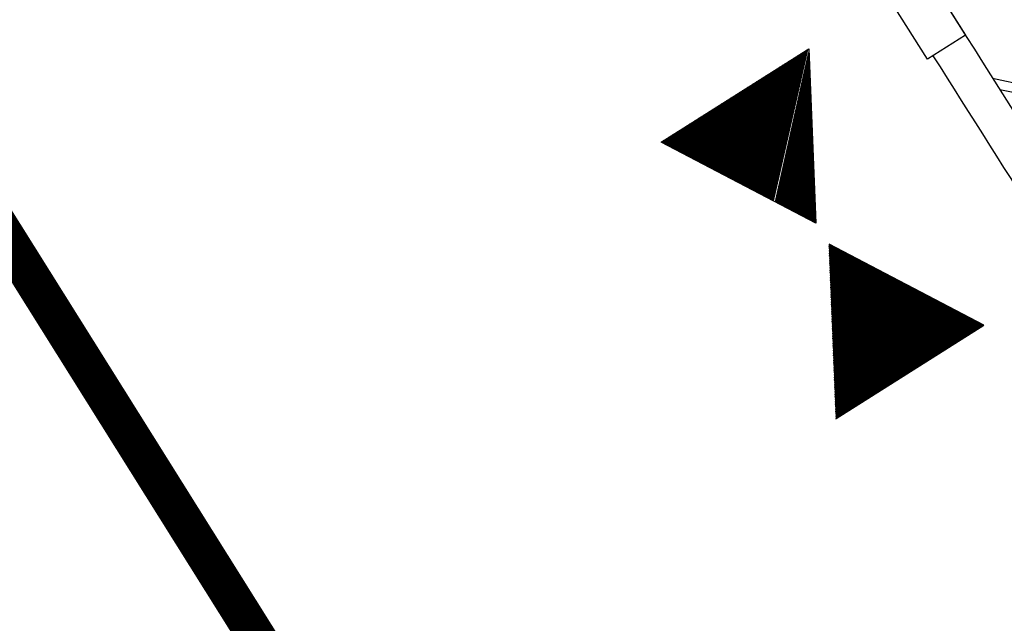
# Model space of a CAD drawing. Extents: x 448150 to 449332, y 437108 to 438384.
# Tile 161 of 172: x 448405 to 448418, y 438098 to 438106. Entities that reach past the tile are written whole.
import ezdxf

# ---------------------------------------------------------------- set-up
doc = ezdxf.new("R2010")
doc.units = 0
doc.header["$LTSCALE"] = 2
doc.header["$MEASUREMENT"] = 0
doc.linetypes.add('AUSGEZOGEN', pattern=[0])
doc.layers.get('0').update_dxf_attribs({"linetype": 'AUSGEZOGEN'})
for name, color, linetype in [('BOESCHG', 250, 'AUSGEZOGEN'), ('DB-LS-Waende', 15, 'CONTINUOUS'), ('FBRTOP', 250, 'AUSGEZOGEN'), ('GEF', 1, 'AUSGEZOGEN'), ('SCHLITZRINNE', 200, 'AUSGEZOGEN'), ('SCHSYMBOL', 200, 'AUSGEZOGEN')]:
    doc.layers.add(name, color=color, linetype=linetype)

# ---------------------------------------------------------------- blocks, each defined once
blk = doc.blocks.new('*X41')
at = {"color": 0}
for p, q in [((379.6364, 182.4066), (379.645, 182.4152)), ((379.6396, 182.401), (379.6538, 182.4152)), ((379.6428, 182.3954), (379.6627, 182.4152)), ((379.6461, 182.3898), (379.6715, 182.4152)), ((379.6493, 182.3842), (379.6803, 182.4152)), ((379.6526, 182.3786), (379.6892, 182.4152)), ((379.6558, 182.373), (379.698, 182.4152)), ((379.659, 182.3674), (379.7069, 182.4152)), ((379.6623, 182.3618), (379.7157, 182.4152)), ((379.6655, 182.3562), (379.7245, 182.4152)), ((379.6687, 182.3506), (379.7334, 182.4152)), ((379.672, 182.345), (379.7422, 182.4152)), ((379.6752, 182.3394), (379.751, 182.4152)), ((379.6784, 182.3338), (379.7599, 182.4152)), ((379.6817, 182.3282), (379.7687, 182.4152)), ((379.6849, 182.3226), (379.7776, 182.4152)), ((379.6881, 182.317), (379.7864, 182.4152)), ((379.6914, 182.3114), (379.7952, 182.4152)), ((379.6946, 182.3058), (379.8041, 182.4152)), ((379.6978, 182.3002), (379.8129, 182.4152)), ((379.7011, 182.2945), (379.8218, 182.4152)), ((379.7043, 182.2889), (379.8306, 182.4152)), ((379.7076, 182.2833), (379.8394, 182.4152)), ((379.7108, 182.2777), (379.8483, 182.4152)), ((379.714, 182.2721), (379.8571, 182.4152)), ((379.7173, 182.2665), (379.866, 182.4152)), ((379.7205, 182.2609), (379.8748, 182.4152)), ((379.7237, 182.2553), (379.8836, 182.4152)), ((379.727, 182.2497), (379.8925, 182.4152)), ((379.7302, 182.2441), (379.9013, 182.4152)), ((379.7334, 182.2385), (379.9101, 182.4152)), ((379.7367, 182.2329), (379.919, 182.4152)), ((379.7399, 182.2273), (379.9278, 182.4152)), ((379.7431, 182.2217), (379.9367, 182.4152)), ((379.7464, 182.2161), (379.9455, 182.4152)), ((379.7496, 182.2105), (379.9543, 182.4152)), ((379.7528, 182.2049), (379.9632, 182.4152)), ((379.7561, 182.1993), (379.972, 182.4152)), ((379.7593, 182.1937), (379.9809, 182.4152)), ((379.7626, 182.1881), (379.9897, 182.4152)), ((379.7658, 182.1825), (379.9985, 182.4152)), ((379.769, 182.1769), (380.0074, 182.4152)), ((379.7723, 182.1713), (380.0162, 182.4152)), ((379.7755, 182.1657), (380.0251, 182.4152)), ((379.7787, 182.1601), (380.0339, 182.4152)), ((379.782, 182.1545), (380.0427, 182.4152)), ((379.7852, 182.1489), (380.0516, 182.4152)), ((379.7884, 182.1433), (380.0604, 182.4152)), ((379.7917, 182.1376), (380.0692, 182.4152)), ((379.7949, 182.132), (380.0781, 182.4152)), ((379.7981, 182.1264), (380.0869, 182.4152)), ((379.8014, 182.1208), (380.0958, 182.4152)), ((379.8046, 182.1152), (380.1046, 182.4152)), ((379.8078, 182.1096), (380.1134, 182.4152)), ((379.8111, 182.104), (380.1223, 182.4152)), ((379.8143, 182.0984), (380.1311, 182.4152)), ((379.8176, 182.0928), (380.14, 182.4152)), ((379.8208, 182.0872), (380.1488, 182.4152)), ((379.824, 182.0816), (380.1576, 182.4152)), ((379.8273, 182.076), (380.1665, 182.4152)), ((379.8305, 182.0704), (380.1753, 182.4152)), ((379.8337, 182.0648), (380.1842, 182.4152)), ((379.837, 182.0592), (380.193, 182.4152)), ((379.8402, 182.0536), (380.2018, 182.4152)), ((379.8434, 182.048), (380.2107, 182.4152)), ((379.8467, 182.0424), (380.2195, 182.4152)), ((379.8499, 182.0368), (380.2283, 182.4152)), ((379.8531, 182.0312), (380.2372, 182.4152)), ((379.8564, 182.0256), (380.246, 182.4152)), ((379.8596, 182.02), (380.2549, 182.4152)), ((379.8628, 182.0144), (380.2637, 182.4152)), ((379.8661, 182.0088), (380.2725, 182.4152)), ((379.8693, 182.0032), (380.2814, 182.4152)), ((379.8726, 181.9976), (380.2902, 182.4152)), ((379.8758, 181.992), (380.2991, 182.4152)), ((379.879, 181.9864), (380.3079, 182.4152)), ((379.8823, 181.9807), (380.3167, 182.4152)), ((379.8855, 181.9751), (380.3256, 182.4152)), ((379.8887, 181.9695), (380.3344, 182.4152)), ((379.892, 181.9639), (380.3433, 182.4152)), ((379.8952, 181.9583), (380.3521, 182.4152)), ((379.8984, 181.9527), (380.3609, 182.4152)), ((379.9017, 181.9471), (380.3698, 182.4152)), ((379.9049, 181.9415), (380.3786, 182.4152)), ((379.9081, 181.9359), (380.3874, 182.4152)), ((379.9114, 181.9303), (380.3963, 182.4152)), ((379.9146, 181.9247), (380.4051, 182.4152)), ((379.9178, 181.9191), (380.414, 182.4152)), ((379.9211, 181.9135), (380.4228, 182.4152)), ((379.9243, 181.9079), (380.4316, 182.4152)), ((379.9276, 181.9023), (380.4405, 182.4152)), ((379.9308, 181.8967), (380.4493, 182.4152)), ((379.934, 181.8911), (380.4582, 182.4152)), ((379.9373, 181.8855), (380.467, 182.4152)), ((379.9405, 181.8799), (380.4758, 182.4152)), ((379.9437, 181.8743), (380.4847, 182.4152)), ((379.947, 181.8687), (380.4935, 182.4152)), ((379.9502, 181.8631), (380.5024, 182.4152)), ((379.9534, 181.8575), (380.5112, 182.4152)), ((379.9567, 181.8519), (380.52, 182.4152)), ((379.9599, 181.8463), (380.5289, 182.4152)), ((379.9631, 181.8407), (380.5377, 182.4152)), ((379.9664, 181.8351), (380.5465, 182.4152)), ((379.9696, 181.8294), (380.5554, 182.4152)), ((379.9728, 181.8238), (380.5642, 182.4152)), ((379.9761, 181.8182), (380.5731, 182.4152)), ((379.9793, 181.8126), (380.5819, 182.4152)), ((379.9825, 181.807), (380.5907, 182.4152)), ((379.9858, 181.8014), (380.5996, 182.4152)), ((379.989, 181.7958), (380.6084, 182.4152)), ((379.9923, 181.7902), (380.6173, 182.4152)), ((379.9955, 181.7846), (380.6261, 182.4152)), ((379.9987, 181.779), (380.6349, 182.4152)), ((380.002, 181.7734), (380.6438, 182.4152)), ((380.0052, 181.7678), (380.6526, 182.4152)), ((380.0084, 181.7622), (380.6614, 182.4152)), ((380.0117, 181.7566), (380.6703, 182.4152)), ((380.0149, 181.751), (380.6791, 182.4152)), ((380.0181, 181.7454), (380.688, 182.4152)), ((380.0214, 181.7398), (380.6968, 182.4152)), ((380.0246, 181.7342), (380.7056, 182.4152)), ((380.0278, 181.7286), (380.7145, 182.4152)), ((380.0311, 181.723), (380.7233, 182.4152)), ((380.0343, 181.7174), (380.7322, 182.4152)), ((380.0375, 181.7118), (380.741, 182.4152)), ((380.0408, 181.7062), (380.7498, 182.4152)), ((380.044, 181.7006), (380.7587, 182.4152)), ((380.0473, 181.695), (380.7675, 182.4152)), ((380.0505, 181.6894), (380.7764, 182.4152)), ((380.0537, 181.6838), (380.7852, 182.4152)), ((380.057, 181.6782), (380.794, 182.4152)), ((380.0602, 181.6725), (380.8029, 182.4152)), ((380.0634, 181.6669), (380.8117, 182.4152)), ((380.0667, 181.6613), (380.8205, 182.4152)), ((380.0699, 181.6557), (380.8294, 182.4152)), ((380.0731, 181.6501), (380.8382, 182.4152)), ((380.0764, 181.6445), (380.8471, 182.4152)), ((380.0796, 181.6389), (380.8559, 182.4152)), ((380.0828, 181.6333), (380.8647, 182.4152)), ((380.0861, 181.6277), (380.8736, 182.4152)), ((380.0893, 181.6221), (380.8824, 182.4152)), ((380.0925, 181.6165), (380.8913, 182.4152)), ((380.0958, 181.6109), (380.9001, 182.4152)), ((380.099, 181.6053), (380.9089, 182.4152)), ((380.1023, 181.5997), (380.9178, 182.4152)), ((380.1055, 181.5941), (380.9266, 182.4152)), ((380.1087, 181.5885), (380.9355, 182.4152)), ((380.112, 181.5829), (380.9443, 182.4152)), ((380.1152, 181.5773), (380.9531, 182.4152)), ((380.1184, 181.5717), (380.962, 182.4152)), ((380.1217, 181.5661), (380.9708, 182.4152)), ((380.1249, 181.5605), (380.9796, 182.4152)), ((380.1281, 181.5549), (380.9885, 182.4152)), ((380.1314, 181.5493), (380.9973, 182.4152)), ((380.1346, 181.5437), (381.0062, 182.4152)), ((380.1378, 181.5381), (381.015, 182.4152)), ((380.1411, 181.5325), (381.0238, 182.4152)), ((380.1443, 181.5269), (381.0327, 182.4152)), ((380.1475, 181.5213), (381.0415, 182.4152)), ((380.1508, 181.5156), (381.0504, 182.4152)), ((380.154, 181.51), (381.0592, 182.4152)), ((380.1573, 181.5044), (381.068, 182.4152)), ((380.1605, 181.4988), (381.0769, 182.4152)), ((380.1637, 181.4932), (381.0857, 182.4152)), ((380.167, 181.4876), (381.0946, 182.4152)), ((380.1702, 181.482), (381.1034, 182.4152)), ((380.1734, 181.4764), (381.1122, 182.4152)), ((380.1767, 181.4708), (381.1211, 182.4152)), ((380.1799, 181.4652), (381.1299, 182.4152)), ((380.1831, 181.4596), (381.1387, 182.4152)), ((380.1864, 181.454), (381.1476, 182.4152)), ((380.1896, 181.4484), (381.1564, 182.4152)), ((380.1928, 181.4428), (381.1653, 182.4152)), ((380.1961, 181.4372), (381.1741, 182.4152)), ((380.1993, 181.4316), (381.1829, 182.4152)), ((380.2025, 181.426), (381.1918, 182.4152)), ((380.2058, 181.4204), (381.2006, 182.4152)), ((380.209, 181.4148), (381.2095, 182.4152)), ((380.2123, 181.4092), (381.2183, 182.4152)), ((380.2155, 181.4036), (381.2271, 182.4152)), ((380.2187, 181.398), (381.236, 182.4152)), ((380.222, 181.3924), (381.2448, 182.4152)), ((380.2252, 181.3868), (381.2537, 182.4152)), ((380.2284, 181.3812), (381.2625, 182.4152)), ((380.2317, 181.3756), (381.2713, 182.4152)), ((380.2349, 181.37), (381.2802, 182.4152)), ((380.2381, 181.3644), (381.289, 182.4152)), ((380.2414, 181.3587), (381.2978, 182.4152)), ((380.2446, 181.3531), (381.3067, 182.4152)), ((380.2478, 181.3475), (381.3155, 182.4152)), ((380.2511, 181.3419), (381.3244, 182.4152)), ((380.2543, 181.3363), (381.3332, 182.4152)), ((380.2575, 181.3307), (381.342, 182.4152)), ((380.2608, 181.3251), (381.3509, 182.4152)), ((380.2705, 181.3083), (381.3444, 182.3823)), ((380.2737, 181.3027), (381.3324, 182.3613)), ((380.277, 181.2971), (381.3203, 182.3404)), ((380.2802, 181.2915), (381.3082, 182.3195)), ((380.2834, 181.2859), (381.2961, 182.2986)), ((380.2867, 181.2803), (381.2841, 182.2777)), ((380.2899, 181.2747), (381.272, 182.2568)), ((380.2931, 181.2691), (381.2599, 182.2359)), ((380.2964, 181.2635), (381.2478, 182.215)), ((380.2996, 181.2579), (381.2358, 182.194)), ((380.3028, 181.2523), (381.2237, 182.1731)), ((380.3061, 181.2467), (381.2116, 182.1522)), ((380.3093, 181.2411), (381.1995, 182.1313)), ((380.3125, 181.2355), (381.1875, 182.1104)), ((380.3158, 181.2299), (381.1754, 182.0895)), ((380.319, 181.2243), (381.1633, 182.0686)), ((380.3222, 181.2187), (381.1512, 182.0477)), ((380.3255, 181.2131), (381.1392, 182.0267)), ((380.3287, 181.2075), (381.1271, 182.0058)), ((380.332, 181.2018), (381.115, 181.9849)), ((380.3352, 181.1962), (381.1029, 181.964)), ((380.3384, 181.1906), (381.0909, 181.9431)), ((380.3417, 181.185), (381.0788, 181.9222)), ((380.3449, 181.1794), (381.0667, 181.9013)), ((380.3481, 181.1738), (381.0547, 181.8803)), ((380.3514, 181.1682), (381.0426, 181.8594)), ((380.3546, 181.1626), (381.0305, 181.8385)), ((380.3578, 181.157), (381.0184, 181.8176)), ((380.3611, 181.1514), (381.0064, 181.7967)), ((380.3643, 181.1458), (380.9943, 181.7758)), ((380.3675, 181.1402), (380.9822, 181.7549)), ((380.3708, 181.1346), (380.9701, 181.734)), ((380.374, 181.129), (380.9581, 181.713)), ((380.3772, 181.1234), (380.946, 181.6921)), ((380.3805, 181.1178), (380.9339, 181.6712)), ((380.3837, 181.1122), (380.9218, 181.6503)), ((380.387, 181.1066), (380.9098, 181.6294)), ((380.3902, 181.101), (380.8977, 181.6085)), ((380.3934, 181.0954), (380.8856, 181.5876)), ((380.3967, 181.0898), (380.8735, 181.5667)), ((380.3999, 181.0842), (380.8615, 181.5457)), ((380.4031, 181.0786), (380.8494, 181.5248)), ((380.4064, 181.073), (380.8373, 181.5039)), ((380.4096, 181.0674), (380.8252, 181.483)), ((380.4128, 181.0618), (380.8132, 181.4621)), ((380.4161, 181.0562), (380.8011, 181.4412)), ((380.4193, 181.0505), (380.789, 181.4203)), ((380.4225, 181.0449), (380.7769, 181.3994)), ((380.4258, 181.0393), (380.7649, 181.3784)), ((380.429, 181.0337), (380.7528, 181.3575)), ((380.4322, 181.0281), (380.7407, 181.3366)), ((380.4355, 181.0225), (380.7287, 181.3157)), ((380.4387, 181.0169), (380.7166, 181.2948)), ((380.442, 181.0113), (380.7045, 181.2739)), ((380.4452, 181.0057), (380.6924, 181.253)), ((380.4484, 181.0001), (380.6804, 181.232)), ((380.4517, 180.9945), (380.6683, 181.2111)), ((380.4549, 180.9889), (380.6562, 181.1902)), ((380.4581, 180.9833), (380.6441, 181.1693)), ((380.4614, 180.9777), (380.6321, 181.1484)), ((380.4646, 180.9721), (380.62, 181.1275)), ((380.4678, 180.9665), (380.6079, 181.1066)), ((380.4711, 180.9609), (380.5958, 181.0857)), ((380.4743, 180.9553), (380.5838, 181.0647)), ((380.4775, 180.9497), (380.5717, 181.0438)), ((380.4808, 180.9441), (380.5596, 181.0229)), ((380.484, 180.9385), (380.5475, 181.002)), ((380.4872, 180.9329), (380.5355, 180.9811)), ((380.4905, 180.9273), (380.5234, 180.9602)), ((380.4937, 180.9217), (380.5113, 180.9393)), ((380.4015, 180.5024), (380.5231, 180.6241)), ((380.4136, 180.5233), (380.5199, 180.6297)), ((380.4256, 180.5442), (380.5167, 180.6353)), ((380.4377, 180.5651), (380.5134, 180.6409)), ((380.4498, 180.5861), (380.5102, 180.6465)), ((380.4619, 180.607), (380.507, 180.6521)), ((380.4739, 180.6279), (380.5037, 180.6577)), ((380.486, 180.6488), (380.5005, 180.6633)), ((380.1842, 180.126), (380.5814, 180.5232)), ((380.1962, 180.1469), (380.5781, 180.5288)), ((380.2083, 180.1678), (380.5749, 180.5344)), ((380.2204, 180.1887), (380.5717, 180.54)), ((380.2325, 180.2096), (380.5684, 180.5456)), ((380.2445, 180.2305), (380.5652, 180.5512)), ((380.2566, 180.2514), (380.562, 180.5568)), ((380.2687, 180.2724), (380.5587, 180.5624)), ((380.2807, 180.2933), (380.5555, 180.568)), ((380.2928, 180.3142), (380.5523, 180.5736)), ((380.3049, 180.3351), (380.549, 180.5792)), ((380.317, 180.356), (380.5458, 180.5848)), ((380.329, 180.3769), (380.5426, 180.5904)), ((380.3411, 180.3978), (380.5393, 180.596)), ((380.3532, 180.4187), (380.5361, 180.6016)), ((380.3653, 180.4397), (380.5329, 180.6072)), ((380.3773, 180.4606), (380.5296, 180.6129)), ((380.3894, 180.4815), (380.5264, 180.6185)), ((379.9789, 179.7704), (380.6364, 180.4279)), ((379.991, 179.7914), (380.6331, 180.4335)), ((380.003, 179.8123), (380.6299, 180.4391)), ((380.0151, 179.8332), (380.6267, 180.4447)), ((380.0272, 179.8541), (380.6234, 180.4503)), ((380.0393, 179.875), (380.6202, 180.456)), ((380.0513, 179.8959), (380.617, 180.4616)), ((380.0634, 179.9168), (380.6137, 180.4672)), ((380.0755, 179.9378), (380.6105, 180.4728)), ((380.0876, 179.9587), (380.6073, 180.4784)), ((380.0996, 179.9796), (380.604, 180.484)), ((380.1117, 180.0005), (380.6008, 180.4896)), ((380.1238, 180.0214), (380.5976, 180.4952)), ((380.1359, 180.0423), (380.5943, 180.5008)), ((380.1479, 180.0632), (380.5911, 180.5064)), ((380.16, 180.0841), (380.5879, 180.512)), ((380.1721, 180.1051), (380.5846, 180.5176)), ((379.7616, 179.394), (380.6946, 180.3271)), ((379.7736, 179.4149), (380.6914, 180.3327)), ((379.7857, 179.4358), (380.6881, 180.3383)), ((379.7978, 179.4568), (380.6849, 180.3439)), ((379.8099, 179.4777), (380.6817, 180.3495)), ((379.8219, 179.4986), (380.6784, 180.3551)), ((379.834, 179.5195), (380.6752, 180.3607)), ((379.8461, 179.5404), (380.672, 180.3663)), ((379.8582, 179.5613), (380.6687, 180.3719)), ((379.8702, 179.5822), (380.6655, 180.3775)), ((379.8823, 179.6031), (380.6623, 180.3831)), ((379.8944, 179.6241), (380.659, 180.3887)), ((379.9065, 179.645), (380.6558, 180.3943)), ((379.9185, 179.6659), (380.6526, 180.3999)), ((379.9306, 179.6868), (380.6493, 180.4055)), ((379.9427, 179.7077), (380.6461, 180.4111)), ((379.9547, 179.7286), (380.6429, 180.4167)), ((379.9668, 179.7495), (380.6396, 180.4223)), ((379.6287, 179.164), (380.7302, 180.2654)), ((379.6408, 179.1849), (380.727, 180.271)), ((379.6422, 179.1686), (380.7334, 180.2598)), ((379.651, 179.1686), (380.7367, 180.2542)), ((379.6529, 179.2058), (380.7237, 180.2766)), ((379.6599, 179.1686), (380.7399, 180.2486)), ((379.665, 179.2267), (380.7205, 180.2822)), ((379.6687, 179.1686), (380.7431, 180.243)), ((379.677, 179.2476), (380.7173, 180.2878)), ((379.6776, 179.1686), (380.7464, 180.2374)), ((379.6864, 179.1686), (380.7496, 180.2318)), ((379.6891, 179.2685), (380.714, 180.2934)), ((379.7012, 179.2895), (380.7108, 180.2991)), ((379.7133, 179.3104), (380.7076, 180.3047)), ((379.7253, 179.3313), (380.7043, 180.3103)), ((379.7374, 179.3522), (380.7011, 180.3159)), ((379.7495, 179.3731), (380.6978, 180.3215)), ((379.6952, 179.1686), (380.7528, 180.2262)), ((379.7041, 179.1686), (380.7561, 180.2206)), ((379.7129, 179.1686), (380.7593, 180.215)), ((379.7218, 179.1686), (380.7626, 180.2094)), ((379.7306, 179.1686), (380.7658, 180.2038)), ((379.7394, 179.1686), (380.769, 180.1982)), ((379.7483, 179.1686), (380.7723, 180.1926)), ((379.7571, 179.1686), (380.7755, 180.187)), ((379.7659, 179.1686), (380.7787, 180.1814)), ((379.7748, 179.1686), (380.782, 180.1758)), ((379.7836, 179.1686), (380.7852, 180.1702)), ((379.7925, 179.1686), (380.7884, 180.1646)), ((379.8013, 179.1686), (380.7917, 180.159)), ((379.8101, 179.1686), (380.7949, 180.1534)), ((379.819, 179.1686), (380.7981, 180.1478)), ((379.8278, 179.1686), (380.8014, 180.1422)), ((379.8367, 179.1686), (380.8046, 180.1365)), ((379.8455, 179.1686), (380.8078, 180.1309)), ((379.8543, 179.1686), (380.8111, 180.1253)), ((379.8632, 179.1686), (380.8143, 180.1197)), ((379.872, 179.1686), (380.8176, 180.1141)), ((379.8808, 179.1686), (380.8208, 180.1085)), ((379.8897, 179.1686), (380.824, 180.1029)), ((379.8985, 179.1686), (380.8273, 180.0973)), ((379.9074, 179.1686), (380.8305, 180.0917)), ((379.9162, 179.1686), (380.8337, 180.0861)), ((379.925, 179.1686), (380.837, 180.0805)), ((379.9339, 179.1686), (380.8402, 180.0749)), ((379.9427, 179.1686), (380.8434, 180.0693)), ((379.9516, 179.1686), (380.8467, 180.0637)), ((379.9604, 179.1686), (380.8499, 180.0581)), ((379.9692, 179.1686), (380.8531, 180.0525)), ((379.9781, 179.1686), (380.8564, 180.0469)), ((379.9869, 179.1686), (380.8596, 180.0413)), ((379.9958, 179.1686), (380.8628, 180.0357)), ((380.0046, 179.1686), (380.8661, 180.0301)), ((380.0134, 179.1686), (380.8693, 180.0245)), ((380.0223, 179.1686), (380.8726, 180.0189)), ((380.0311, 179.1686), (380.8758, 180.0133)), ((380.0399, 179.1686), (380.879, 180.0077)), ((380.0488, 179.1686), (380.8823, 180.0021)), ((380.0576, 179.1686), (380.8855, 179.9965)), ((380.0665, 179.1686), (380.8887, 179.9909)), ((380.0753, 179.1686), (380.892, 179.9852)), ((380.0841, 179.1686), (380.8952, 179.9796)), ((380.093, 179.1686), (380.8984, 179.974)), ((380.1018, 179.1686), (380.9017, 179.9684)), ((380.1107, 179.1686), (380.9049, 179.9628)), ((380.1195, 179.1686), (380.9081, 179.9572)), ((380.1283, 179.1686), (380.9114, 179.9516)), ((380.1372, 179.1686), (380.9146, 179.946)), ((380.146, 179.1686), (380.9178, 179.9404)), ((380.1549, 179.1686), (380.9211, 179.9348)), ((380.1637, 179.1686), (380.9243, 179.9292)), ((380.1725, 179.1686), (380.9276, 179.9236)), ((380.1814, 179.1686), (380.9308, 179.918)), ((380.1902, 179.1686), (380.934, 179.9124)), ((380.199, 179.1686), (380.9373, 179.9068)), ((380.2079, 179.1686), (380.9405, 179.9012)), ((380.2167, 179.1686), (380.9437, 179.8956)), ((380.2256, 179.1686), (380.947, 179.89)), ((380.2344, 179.1686), (380.9502, 179.8844)), ((380.2432, 179.1686), (380.9534, 179.8788)), ((380.2521, 179.1686), (380.9567, 179.8732)), ((380.2609, 179.1686), (380.9599, 179.8676)), ((380.2698, 179.1686), (380.9631, 179.862)), ((380.2786, 179.1686), (380.9664, 179.8564)), ((380.2874, 179.1686), (380.9696, 179.8508)), ((380.2963, 179.1686), (380.9728, 179.8452)), ((380.3051, 179.1686), (380.9761, 179.8396)), ((380.314, 179.1686), (380.9793, 179.834)), ((380.3228, 179.1686), (380.9826, 179.8283)), ((380.3316, 179.1686), (380.9858, 179.8227)), ((380.3405, 179.1686), (380.989, 179.8171)), ((380.3493, 179.1686), (380.9923, 179.8115)), ((380.3581, 179.1686), (380.9955, 179.8059)), ((380.367, 179.1686), (380.9987, 179.8003)), ((380.3758, 179.1686), (381.002, 179.7947)), ((380.3847, 179.1686), (381.0052, 179.7891)), ((380.3935, 179.1686), (381.0084, 179.7835)), ((380.4023, 179.1686), (381.0117, 179.7779)), ((380.4112, 179.1686), (381.0149, 179.7723)), ((380.42, 179.1686), (381.0181, 179.7667)), ((380.4289, 179.1686), (381.0214, 179.7611)), ((380.4377, 179.1686), (381.0246, 179.7555)), ((380.4465, 179.1686), (381.0278, 179.7499)), ((380.4554, 179.1686), (381.0311, 179.7443)), ((380.4642, 179.1686), (381.0343, 179.7387)), ((380.4731, 179.1686), (381.0375, 179.7331)), ((380.4819, 179.1686), (381.0408, 179.7275)), ((380.4907, 179.1686), (381.044, 179.7219)), ((380.4996, 179.1686), (381.0473, 179.7163)), ((380.5084, 179.1686), (381.0505, 179.7107)), ((380.5172, 179.1686), (381.0537, 179.7051)), ((380.5261, 179.1686), (381.057, 179.6995)), ((380.5349, 179.1686), (381.0602, 179.6939)), ((380.5438, 179.1686), (381.0634, 179.6883)), ((380.5526, 179.1686), (381.0667, 179.6827)), ((380.5614, 179.1686), (381.0699, 179.6771)), ((380.5703, 179.1686), (381.0731, 179.6714)), ((380.5791, 179.1686), (381.0764, 179.6658)), ((380.588, 179.1686), (381.0796, 179.6602)), ((380.5968, 179.1686), (381.0828, 179.6546)), ((380.6056, 179.1686), (381.0861, 179.649)), ((380.6145, 179.1686), (381.0893, 179.6434)), ((380.6233, 179.1686), (381.0925, 179.6378)), ((380.6322, 179.1686), (381.0958, 179.6322)), ((380.641, 179.1686), (381.099, 179.6266)), ((380.6498, 179.1686), (381.1023, 179.621)), ((380.6587, 179.1686), (381.1055, 179.6154)), ((380.6675, 179.1686), (381.1087, 179.6098)), ((380.6763, 179.1686), (381.112, 179.6042)), ((380.6852, 179.1686), (381.1152, 179.5986)), ((380.694, 179.1686), (381.1184, 179.593)), ((380.7029, 179.1686), (381.1217, 179.5874)), ((380.7117, 179.1686), (381.1249, 179.5818)), ((380.7205, 179.1686), (381.1281, 179.5762)), ((380.7294, 179.1686), (381.1314, 179.5706)), ((380.7382, 179.1686), (381.1346, 179.565)), ((380.7471, 179.1686), (381.1378, 179.5594)), ((380.7559, 179.1686), (381.1411, 179.5538)), ((380.7647, 179.1686), (381.1443, 179.5482)), ((380.7736, 179.1686), (381.1475, 179.5426)), ((380.7824, 179.1686), (381.1508, 179.537)), ((380.7912, 179.1686), (381.154, 179.5314)), ((380.8001, 179.1686), (381.1573, 179.5258)), ((380.8089, 179.1686), (381.1605, 179.5202)), ((380.8178, 179.1686), (381.1637, 179.5145)), ((380.8266, 179.1686), (381.167, 179.5089)), ((380.8354, 179.1686), (381.1702, 179.5033)), ((380.8443, 179.1686), (381.1734, 179.4977)), ((380.8531, 179.1686), (381.1767, 179.4921)), ((380.862, 179.1686), (381.1799, 179.4865)), ((380.8708, 179.1686), (381.1831, 179.4809)), ((380.8796, 179.1686), (381.1864, 179.4753)), ((380.8885, 179.1686), (381.1896, 179.4697)), ((380.8973, 179.1686), (381.1928, 179.4641)), ((380.9062, 179.1686), (381.1961, 179.4585)), ((380.915, 179.1686), (381.1993, 179.4529)), ((380.9238, 179.1686), (381.2025, 179.4473)), ((380.9327, 179.1686), (381.2058, 179.4417)), ((380.9415, 179.1686), (381.209, 179.4361)), ((380.9503, 179.1686), (381.2123, 179.4305)), ((380.9592, 179.1686), (381.2155, 179.4249)), ((380.968, 179.1686), (381.2187, 179.4193)), ((380.9769, 179.1686), (381.222, 179.4137)), ((380.9857, 179.1686), (381.2252, 179.4081)), ((380.9945, 179.1686), (381.2284, 179.4025)), ((381.0034, 179.1686), (381.2317, 179.3969)), ((381.0122, 179.1686), (381.2349, 179.3913)), ((381.0211, 179.1686), (381.2381, 179.3857)), ((381.0299, 179.1686), (381.2414, 179.3801)), ((381.0387, 179.1686), (381.2446, 179.3745)), ((381.0476, 179.1686), (381.2478, 179.3689)), ((381.0564, 179.1686), (381.2511, 179.3633)), ((381.0653, 179.1686), (381.2543, 179.3576)), ((381.0741, 179.1686), (381.2575, 179.352)), ((381.0829, 179.1686), (381.2608, 179.3464)), ((381.0918, 179.1686), (381.264, 179.3408)), ((381.1006, 179.1686), (381.2673, 179.3352)), ((381.1094, 179.1686), (381.2705, 179.3296)), ((381.1183, 179.1686), (381.2737, 179.324)), ((381.1271, 179.1686), (381.277, 179.3184)), ((381.136, 179.1686), (381.2802, 179.3128)), ((381.1448, 179.1686), (381.2834, 179.3072)), ((381.1536, 179.1686), (381.2867, 179.3016)), ((381.1625, 179.1686), (381.2899, 179.296)), ((381.1713, 179.1686), (381.2931, 179.2904)), ((381.1802, 179.1686), (381.2964, 179.2848)), ((381.189, 179.1686), (381.2996, 179.2792)), ((381.1978, 179.1686), (381.3028, 179.2736)), ((381.2067, 179.1686), (381.3061, 179.268)), ((381.2155, 179.1686), (381.3093, 179.2624)), ((381.2244, 179.1686), (381.3125, 179.2568)), ((381.2332, 179.1686), (381.3158, 179.2512)), ((381.242, 179.1686), (381.319, 179.2456)), ((381.2509, 179.1686), (381.3223, 179.24)), ((381.2597, 179.1686), (381.3255, 179.2344)), ((381.2685, 179.1686), (381.3287, 179.2288)), ((381.2774, 179.1686), (381.332, 179.2232)), ((381.2862, 179.1686), (381.3352, 179.2176)), ((381.2951, 179.1686), (381.3384, 179.212)), ((381.3039, 179.1686), (381.3417, 179.2063)), ((381.3127, 179.1686), (381.3449, 179.2007)), ((381.3216, 179.1686), (381.3481, 179.1951)), ((381.3304, 179.1686), (381.3514, 179.1895)), ((381.3393, 179.1686), (381.3546, 179.1839)), ((381.3481, 179.1686), (381.3578, 179.1783))]:
    blk.add_line(p, q, dxfattribs=at)
blk = doc.blocks.new('TIEFP')
at = {"color": 0}
for points in [[(0.005, 0.151), (-1.131, 2.118), (1.141, 2.118)], [(0.005, -0.172), (-1.131, -2.139), (1.141, -2.139)]]:
    blk.add_lwpolyline(points, close=True, dxfattribs=at)
at = {"color": 0, "xscale": 1.311372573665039, "yscale": 1.311372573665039, "zscale": 1.311372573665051}
blk.add_blockref('*X41', (-498.969, -237.096), dxfattribs=at)

msp = doc.modelspace()

# ---------------------------------------------------------------- hatches: boundary and pattern name
at = {"layer": 'SCHLITZRINNE'}
h = msp.add_hatch(dxfattribs=at)
h.set_pattern_fill('_USER,_O', color=256, scale=1.5, angle=45, pattern_type=0)
h.set_pattern_definition([(346.6471, (448402.703, 438130.2319), (0.3464215, 1.459449), [])])
edge = h.paths.add_edge_path()
edge.add_arc((449904.241, 439087.127), 1777.856, 203.318125, 203.482666)
edge.add_arc((450830.09, 439489.365), 2787.308, 203.482666, 203.768673)
edge.add_arc((449457.11, 438884.705), 1287.078, 203.768673, 204.197754)
edge.add_arc((451276.919, 439702.474), 3282.184, 204.197754, 204.466449)
edge.add_arc((449906.006, 439078.682), 1776.024, 204.466449, 205.272973)
edge.add_arc((449910.816, 439080.953), 1781.344, 205.272973, 206.078292)
edge.add_arc((451264.489, 439743.474), 3288.448, 206.078292, 206.346738)
edge.add_arc((449467.425, 438853.485), 1283.076, 206.346738, 206.776498)
edge.add_arc((450802.564, 439527.226), 2778.577, 206.776498, 207.063192)
edge.add_arc((449911.383, 439071.907), 1777.817, 207.063191, 207.421606)
edge.add_arc((450110.431, 439175.179), 2002.061, 207.421606, 207.779675)
edge.add_arc((450110.948, 439175.452), 2002.646, 207.779675, 208.137692)
edge.add_arc((450111.73, 439175.87), 2003.533, 208.137692, 208.495408)
edge.add_arc((450113.785, 439176.985), 2005.87, 208.495408, 208.852916)
edge.add_arc((450109.179, 439174.448), 2000.613, 208.852916, 209.211314)
edge.add_arc((450108.358, 439173.989), 1999.672, 209.211314, 209.569796)
edge.add_arc((450107.203, 439173.333), 1998.343, 209.569796, 209.928803)
edge.add_arc((450102.314, 439170.519), 1992.703, 209.928803, 210.288319)
edge.add_arc((450111.316, 439175.777), 2003.127, 210.288319, 210.645775)
edge.add_arc((450119.743, 439180.769), 2012.922, 210.645775, 211.002361)
edge.add_arc((450119.644, 439180.71), 2012.806, 211.002361, 211.359165)
edge.add_arc((450107.59, 439173.364), 1998.691, 211.359165, 211.717226)
edge.add_arc((450101.479, 439169.587), 1991.506, 211.717226, 212.076564)
edge.add_arc((450113.556, 439177.156), 2005.759, 212.076564, 212.434624)
edge.add_arc((450112.626, 439176.565), 2004.657, 212.434624, 212.79251)
edge.add_arc((450107.744, 439173.42), 1998.85, 212.79251, 213.150917)
edge.add_arc((450108.762, 439174.085), 2000.066, 213.150917, 213.509547)
edge.add_arc((450105.418, 439171.871), 1996.056, 213.509547, 213.868537)
edge.add_arc((450110.46, 439175.254), 2002.127, 213.868537, 214.225936)
edge.add_arc((450122.838, 439183.675), 2017.098, 214.225936, 214.582007)
edge.add_arc((450116.672, 439179.424), 2009.609, 214.582007, 214.939825)
edge.add_arc((450097.028, 439165.7), 1985.645, 214.939825, 215.299796)
edge.add_arc((450097.522, 439166.05), 1986.251, 215.299796, 215.6597)
edge.add_arc((450116.045, 439179.34), 2009.049, 215.6597, 216.017557)
edge.add_arc((450123.924, 439185.069), 2018.791, 216.017557, 216.373476)
edge.add_arc((450109.338, 439174.325), 2000.675, 216.373476, 216.722463)
edge.add_arc((450119.644, 439180.71), 2013.306, 211.128908, 211.359165)
edge.add_arc((450107.59, 439173.364), 1999.191, 211.359165, 211.717226)
edge.add_arc((450101.479, 439169.587), 1992.006, 211.717226, 212.076564)
edge.add_arc((450113.556, 439177.156), 2006.259, 212.076564, 212.234447)
h = msp.add_hatch(dxfattribs=at)
h.set_pattern_fill('_USER,_O', color=256, scale=1.5, angle=45, pattern_type=0)
h.set_pattern_definition([(347.6119, (448421.49, 438100.1306), (0.321798, 1.4650754), [])])
edge = h.paths.add_edge_path()
edge.add_arc((449904.241, 439087.127), 1777.856, 203.318125, 203.482666)
edge.add_arc((450830.09, 439489.365), 2787.308, 203.482666, 203.768673)
edge.add_arc((449457.11, 438884.705), 1287.078, 203.768673, 204.197754)
edge.add_arc((451276.919, 439702.474), 3282.184, 204.197754, 204.466449)
edge.add_arc((449906.006, 439078.682), 1776.024, 204.466449, 205.272973)
edge.add_arc((449910.816, 439080.953), 1781.344, 205.272973, 206.078292)
edge.add_arc((451264.489, 439743.474), 3288.448, 206.078292, 206.346738)
edge.add_arc((449467.425, 438853.485), 1283.076, 206.346738, 206.776498)
edge.add_arc((450802.564, 439527.226), 2778.577, 206.776498, 207.063192)
edge.add_arc((449911.383, 439071.907), 1777.817, 207.063191, 207.421606)
edge.add_arc((450110.431, 439175.179), 2002.061, 207.421606, 207.779675)
edge.add_arc((450110.948, 439175.452), 2002.646, 207.779675, 208.137692)
edge.add_arc((450111.73, 439175.87), 2003.533, 208.137692, 208.495408)
edge.add_arc((450113.785, 439176.985), 2005.87, 208.495408, 208.852916)
edge.add_arc((450109.179, 439174.448), 2000.613, 208.852916, 209.211314)
edge.add_arc((450108.358, 439173.989), 1999.672, 209.211314, 209.569796)
edge.add_arc((450107.203, 439173.333), 1998.343, 209.569796, 209.928803)
edge.add_arc((450102.314, 439170.519), 1992.703, 209.928803, 210.288319)
edge.add_arc((450111.316, 439175.777), 2003.127, 210.288319, 210.645775)
edge.add_arc((450119.743, 439180.769), 2012.922, 210.645775, 211.002361)
edge.add_arc((450119.644, 439180.71), 2012.806, 211.002361, 211.359165)
edge.add_arc((450107.59, 439173.364), 1998.691, 211.359165, 211.717226)
edge.add_arc((450101.479, 439169.587), 1991.506, 211.717226, 212.076564)
edge.add_arc((450113.556, 439177.156), 2005.759, 212.076564, 212.434624)
edge.add_arc((450112.626, 439176.565), 2004.657, 212.434624, 212.79251)
edge.add_arc((450107.744, 439173.42), 1998.85, 212.79251, 213.150917)
edge.add_arc((450108.762, 439174.085), 2000.066, 213.150917, 213.509547)
edge.add_arc((450105.418, 439171.871), 1996.056, 213.509547, 213.868537)
edge.add_arc((450110.46, 439175.254), 2002.127, 213.868537, 214.225936)
edge.add_arc((450122.838, 439183.675), 2017.098, 214.225936, 214.582007)
edge.add_arc((450116.672, 439179.424), 2009.609, 214.582007, 214.939825)
edge.add_arc((450097.028, 439165.7), 1985.645, 214.939825, 215.299796)
edge.add_arc((450097.522, 439166.05), 1986.251, 215.299796, 215.6597)
edge.add_arc((450116.045, 439179.34), 2009.049, 215.6597, 216.017557)
edge.add_arc((450123.924, 439185.069), 2018.791, 216.017557, 216.373476)
edge.add_arc((450109.338, 439174.325), 2000.675, 216.373476, 216.722463)
edge.add_arc((450113.556, 439177.156), 2006.259, 212.277367, 212.434624)
edge.add_arc((450112.626, 439176.565), 2005.157, 212.434624, 212.79251)
edge.add_arc((450107.744, 439173.42), 1999.35, 212.79251, 213.090756)
h = msp.add_hatch(dxfattribs=at)
h.set_pattern_fill('_USER,_O', color=256, scale=1.5, angle=45, pattern_type=0)
h.set_pattern_definition([(348.87313, (448443.181, 438066.7889), (0.289473, 1.4718034), [])])
edge = h.paths.add_edge_path()
edge.add_arc((449904.241, 439087.127), 1777.856, 203.318125, 203.482666)
edge.add_arc((450830.09, 439489.365), 2787.308, 203.482666, 203.768673)
edge.add_arc((449457.11, 438884.705), 1287.078, 203.768673, 204.197754)
edge.add_arc((451276.919, 439702.474), 3282.184, 204.197754, 204.466449)
edge.add_arc((449906.006, 439078.682), 1776.024, 204.466449, 205.272973)
edge.add_arc((449910.816, 439080.953), 1781.344, 205.272973, 206.078292)
edge.add_arc((451264.489, 439743.474), 3288.448, 206.078292, 206.346738)
edge.add_arc((449467.425, 438853.485), 1283.076, 206.346738, 206.776498)
edge.add_arc((450802.564, 439527.226), 2778.577, 206.776498, 207.063192)
edge.add_arc((449911.383, 439071.907), 1777.817, 207.063191, 207.421606)
edge.add_arc((450110.431, 439175.179), 2002.061, 207.421606, 207.779675)
edge.add_arc((450110.948, 439175.452), 2002.646, 207.779675, 208.137692)
edge.add_arc((450111.73, 439175.87), 2003.533, 208.137692, 208.495408)
edge.add_arc((450113.785, 439176.985), 2005.87, 208.495408, 208.852916)
edge.add_arc((450109.179, 439174.448), 2000.613, 208.852916, 209.211314)
edge.add_arc((450108.358, 439173.989), 1999.672, 209.211314, 209.569796)
edge.add_arc((450107.203, 439173.333), 1998.343, 209.569796, 209.928803)
edge.add_arc((450102.314, 439170.519), 1992.703, 209.928803, 210.288319)
edge.add_arc((450111.316, 439175.777), 2003.127, 210.288319, 210.645775)
edge.add_arc((450119.743, 439180.769), 2012.922, 210.645775, 211.002361)
edge.add_arc((450119.644, 439180.71), 2012.806, 211.002361, 211.359165)
edge.add_arc((450107.59, 439173.364), 1998.691, 211.359165, 211.717226)
edge.add_arc((450101.479, 439169.587), 1991.506, 211.717226, 212.076564)
edge.add_arc((450113.556, 439177.156), 2005.759, 212.076564, 212.434624)
edge.add_arc((450112.626, 439176.565), 2004.657, 212.434624, 212.79251)
edge.add_arc((450107.744, 439173.42), 1998.85, 212.79251, 213.150917)
edge.add_arc((450108.762, 439174.085), 2000.066, 213.150917, 213.509547)
edge.add_arc((450105.418, 439171.871), 1996.056, 213.509547, 213.868537)
edge.add_arc((450110.46, 439175.254), 2002.127, 213.868537, 214.225936)
edge.add_arc((450122.838, 439183.675), 2017.098, 214.225936, 214.582007)
edge.add_arc((450116.672, 439179.424), 2009.609, 214.582007, 214.939825)
edge.add_arc((450097.028, 439165.7), 1985.645, 214.939825, 215.299796)
edge.add_arc((450097.522, 439166.05), 1986.251, 215.299796, 215.6597)
edge.add_arc((450116.045, 439179.34), 2009.049, 215.6597, 216.017557)
edge.add_arc((450123.924, 439185.069), 2018.791, 216.017557, 216.373476)
edge.add_arc((450109.338, 439174.325), 2000.675, 216.373476, 216.722463)
edge.add_arc((450107.744, 439173.42), 1999.35, 213.133824, 213.150917)
edge.add_arc((450108.762, 439174.085), 2000.566, 213.150917, 213.509547)
edge.add_arc((450105.418, 439171.871), 1996.556, 213.509547, 213.868537)
edge.add_arc((450110.46, 439175.254), 2002.627, 213.868537, 214.225936)
edge.add_arc((450122.838, 439183.675), 2017.598, 214.225936, 214.582007)
edge.add_arc((450116.672, 439179.424), 2010.109, 214.582007, 214.805817)

# ---------------------------------------------------------------- linework, layer by layer
at = {"layer": 'BOESCHG', "flags": 128}
for points in [[(448379.349, 438127.959, -0.000261), (448391.578, 438107.504, -0.000529), (448397.599, 438097.397, -0.000088), (448414.225, 438069.409, 0.000498), (448417.178, 438064.446, 0.005422), (448424.455, 438052.543, 0.003603), (448435.728, 438034.827, 0.004021), (448440.725, 438027.233, 0.002111), (448450.417, 438012.889, 0.006524), (448455.937, 438005.017, 0.001802), (448476.395, 437976.85, 0.012201), (448477.526, 437975.38, 0.002652), (448482.929, 437968.778)], [(448482.122, 437967.893, -0.000944), (448476.91, 437974.806, -0.004303), (448475.783, 437976.334, -0.00062), (448452.409, 438008.685, -0.005394), (448449.768, 438012.434, -0.00315), (448443.887, 438021.093, -0.002068), (448435.071, 438034.372, -0.002776), (448423.085, 438052.809, -0.004709), (448416.183, 438063.782, -0.003954), (448415.535, 438064.852, -0.000133), (448396.591, 438096.746, -0.003573), (448390.613, 438106.983, -0.001784), (448378.861, 438127.61)]]:
    msp.add_lwpolyline(points, format="xyb", dxfattribs=at)
at = {"layer": 'DB-LS-Waende', "linetype": 'Continuous'}
msp.add_ellipse((452024.116, 439906.817), major_axis=(-1571.28, 3777.487), ratio=1, start_param=1.625185, end_param=1.67263, dxfattribs=at)
at = {"layer": 'FBRTOP', "const_width": 0.5}
msp.add_lwpolyline([(448381.777, 438173.178, 0.000824), (448385.073, 438167.514, 0.00156), (448391.397, 438156.764, 0.001556), (448397.803, 438146.027, 0.001557), (448404.28, 438135.325, 0.001562), (448410.8, 438124.7, 0.001568), (448417.387, 438114.118, 0.001562), (448424.063, 438103.539, 0.001562), (448430.798, 438093.012, 0.001564), (448437.589, 438082.544, 0.001565), (448444.454, 438072.105, 0.001566), (448451.378, 438061.72, 0.001559), (448458.356, 438051.392, 0.001554), (448465.425, 438041.07, 0.001561), (448472.566, 438030.78, 0.001571), (448479.728, 438020.597, 0.00157), (448486.955, 438010.457, 0.001561), (448494.288, 438000.305, 0.001553), (448501.679, 437990.205, 0.001128), (448507.038, 437982.963, 0.001564)], format="xyb", dxfattribs=at)
msp.add_lwpolyline([(448369.32, 438162.809), (448371.257, 438159.444), (448384.089, 438137.786), (448397.19, 438116.289), (448410.559, 438094.957), (448424.194, 438073.794), (448438.092, 438052.803), (448452.251, 438031.988), (448466.67, 438011.351), (448481.346, 437990.897), (448496.276, 437970.627), (448511.458, 437950.544), (448526.889, 437930.654), (448542.57, 437910.958), (448558.494, 437891.46), (448574.66, 437872.163), (448591.067, 437853.068), (448607.711, 437834.18), (448624.591, 437815.502), (448641.701, 437797.037), (448659.042, 437778.786), (448669.639, 437767.909)], dxfattribs=at)
at = {"layer": 'FBRTOP'}
msp.add_lwpolyline([(448366.77, 438160.687, 0.000415), (448368.45, 438157.805, 0.00156), (448374.835, 438146.952, 0.001556), (448381.303, 438136.112, 0.001557), (448387.842, 438125.306, 0.001562), (448394.425, 438114.58, 0.001568), (448401.075, 438103.895, 0.001562), (448407.816, 438093.214, 0.001562), (448414.616, 438082.586, 0.001564), (448421.472, 438072.017, 0.001565), (448428.404, 438061.477, 0.001566), (448435.394, 438050.992, 0.001559), (448442.439, 438040.565, 0.001554), (448449.576, 438030.144, 0.001561), (448456.786, 438019.755, 0.001571), (448464.017, 438009.473, 0.00157), (448471.314, 437999.235, 0.001561), (448478.717, 437988.985, 0.001553), (448486.179, 437978.788, 0.00156), (448493.671, 437968.683, 0.000755), (448497.312, 437963.819, 0.001559)], format="xyb", dxfattribs=at)
at = {"layer": 'SCHLITZRINNE'}
for points in [[(448378.659, 438170.582, 0.000738), (448381.619, 438165.496, 0.00156), (448387.955, 438154.725, 0.001556), (448394.375, 438143.967, 0.001557), (448400.864, 438133.243, 0.001562), (448407.398, 438122.598, 0.001568), (448413.997, 438111.994, 0.001562), (448420.687, 438101.393, 0.001562), (448427.436, 438090.846, 0.001564), (448434.241, 438080.356, 0.001565), (448441.119, 438069.896, 0.001566), (448448.056, 438059.49, 0.001559), (448455.049, 438049.142, 0.001554), (448462.131, 438038.8, 0.001561), (448469.287, 438028.489, 0.001571), (448476.464, 438018.285, 0.00157), (448483.705, 438008.125, 0.001561), (448491.052, 437997.953, 0.001553), (448498.458, 437987.833, 0.001523), (448505.715, 437978.043, 0.001564)], [(448417.318, 438105.777, 0.000686), (448420.265, 438101.125, 0.001562), (448427.015, 438090.575, 0.001301), (448432.675, 438081.841, 0.001565)]]:
    msp.add_lwpolyline(points, format="xyb", dxfattribs=at)
at = {"layer": 'SCHSYMBOL'}
msp.add_lwpolyline([(448416.939, 438107.314), (448417.741, 438106.044), (448417.248, 438105.733), (448416.446, 438107.003)], close=True, dxfattribs=at)

# ---------------------------------------------------------------- block references
at = {"layer": 'GEF', "rotation": 32.31100753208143}
msp.add_blockref('TIEFP', (448415.871, 438103.468), dxfattribs=at)

doc.saveas('drawing.dxf')
